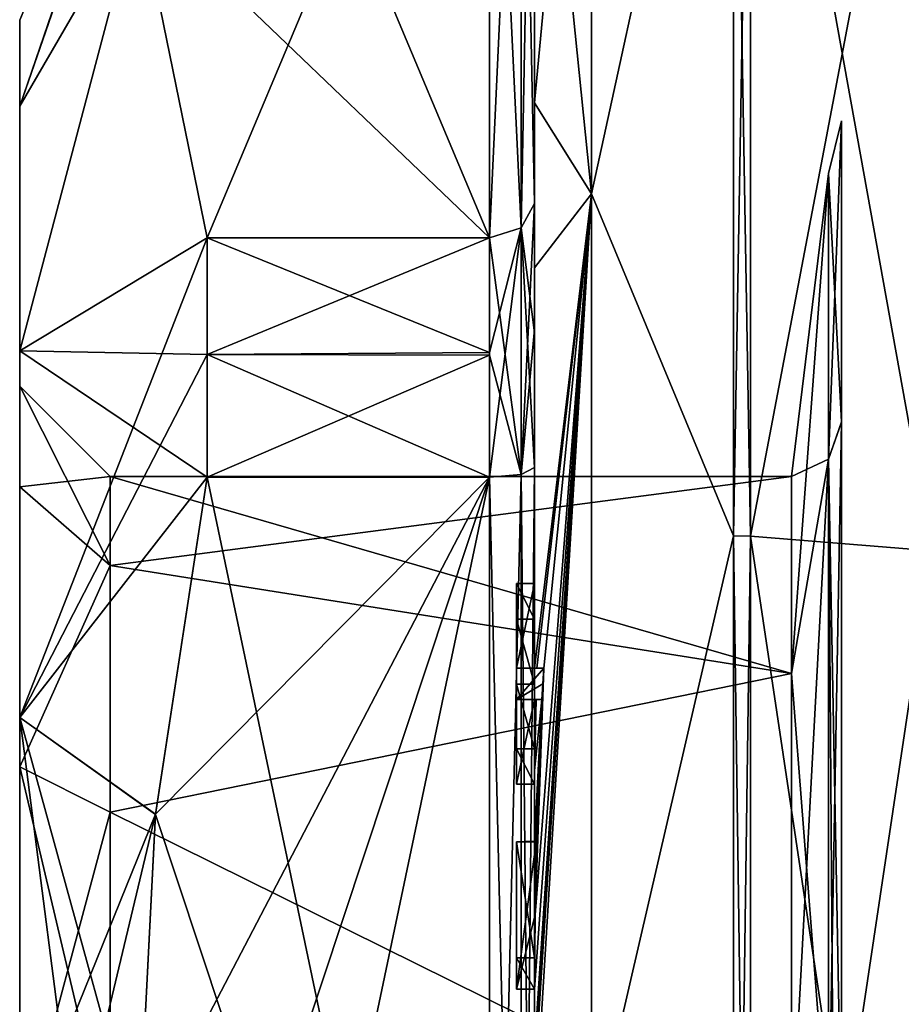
# Model space of a CAD drawing. Extents: x -23 to 470, y -2000 to 0.
# Tile 11 of 172: x -10 to 0, y -1970 to -1959. Entities that reach past the tile are written whole.
import ezdxf

# ---------------------------------------------------------------- set-up
doc = ezdxf.new("R2010")
doc.units = 0
doc.header["$LTSCALE"] = 64.024212
for name, color, linetype in [('1253', 7, 'CONTINUOUS'), ('1254', 7, 'CONTINUOUS'), ('1257', 7, 'CONTINUOUS'), ('1258', 7, 'CONTINUOUS'), ('1259', 7, 'CONTINUOUS'), ('1260', 7, 'CONTINUOUS'), ('1265', 7, 'CONTINUOUS'), ('1266', 7, 'CONTINUOUS'), ('1267', 7, 'CONTINUOUS'), ('1268', 7, 'CONTINUOUS'), ('1269', 7, 'CONTINUOUS'), ('1273', 7, 'CONTINUOUS'), ('1274', 7, 'CONTINUOUS'), ('1276', 7, 'CONTINUOUS'), ('1277', 7, 'CONTINUOUS'), ('1278', 7, 'CONTINUOUS'), ('1279', 7, 'CONTINUOUS'), ('1280', 7, 'CONTINUOUS'), ('1311', 7, 'CONTINUOUS'), ('1317', 7, 'CONTINUOUS'), ('1318', 7, 'CONTINUOUS'), ('1319', 7, 'CONTINUOUS'), ('1320', 7, 'CONTINUOUS'), ('1338', 7, 'CONTINUOUS'), ('1339', 7, 'CONTINUOUS'), ('1340', 7, 'CONTINUOUS'), ('1341', 7, 'CONTINUOUS'), ('1344', 7, 'CONTINUOUS'), ('1379', 7, 'CONTINUOUS'), ('1380', 7, 'CONTINUOUS'), ('1381', 7, 'CONTINUOUS'), ('1382', 7, 'CONTINUOUS'), ('1383', 7, 'CONTINUOUS'), ('1384', 7, 'CONTINUOUS'), ('1385', 7, 'CONTINUOUS'), ('1386', 7, 'CONTINUOUS'), ('1387', 7, 'CONTINUOUS'), ('1388', 7, 'CONTINUOUS'), ('1389', 7, 'CONTINUOUS'), ('1435', 7, 'CONTINUOUS'), ('1436', 7, 'CONTINUOUS'), ('1440', 7, 'CONTINUOUS'), ('1442', 7, 'CONTINUOUS')]:
    doc.layers.add(name, color=color, linetype=linetype)

msp = doc.modelspace()

# ---------------------------------------------------------------- linework, layer by layer
at = {"layer": '1253', "linetype": 'CONTINUOUS'}
for points in [[(-10.1, -1963.55, 33), (-10.1, -1964.667, 37.198), (-10.1, -1959.5, 33), (-10.1, -1963.55, 33)], [(-10.1, -1960.452, 28.217), (-10.1, -1963.55, 33), (-10.1, -1959.5, 33), (-10.1, -1960.452, 28.217)], [(-10.1, -1959.5, 33), (-10.1, -1964.667, 37.198), (-10.1, -1960.452, 37.783), (-10.1, -1959.5, 33)], [(-10.1, -1964.667, 28.801), (-10.1, -1963.55, 33), (-10.1, -1960.452, 28.217), (-10.1, -1964.667, 28.801)], [(-10.1, -1967.764, 25.689), (-10.1, -1964.667, 28.801), (-10.1, -1960.452, 28.217), (-10.1, -1967.764, 25.689)], [(-10.1, -1963.161, 24.161), (-10.1, -1967.764, 25.689), (-10.1, -1960.452, 28.217), (-10.1, -1963.161, 24.161)], [(-10.1, -1964.667, 37.198), (-10.1, -1967.763, 40.311), (-10.1, -1960.452, 37.783), (-10.1, -1964.667, 37.198)], [(-10.1, -1960.452, 37.783), (-10.1, -1967.763, 40.311), (-10.1, -1963.161, 41.839), (-10.1, -1960.452, 37.783)], [(-10.1, -1972.001, 24.55), (-10.1, -1967.764, 25.689), (-10.1, -1963.161, 24.161), (-10.1, -1972.001, 24.55)], [(-10.1, -1972.001, 24.55), (-10.1, -1963.161, 24.161), (-10.1, -1980.839, 24.161), (-10.1, -1972.001, 24.55)], [(-10.1, -1967.763, 40.311), (-10.1, -1971.999, 41.45), (-10.1, -1963.161, 41.839), (-10.1, -1967.763, 40.311)], [(-10.1, -1963.161, 41.839), (-10.1, -1971.999, 41.45), (-10.1, -1980.839, 41.839), (-10.1, -1963.161, 41.839)], [(-10.1, -1963.161, 24.161), (-10.1, -1967.217, 21.452), (-10.1, -1980.839, 24.161), (-10.1, -1963.161, 24.161)], [(-10.1, -1967.217, 44.548), (-10.1, -1963.161, 41.839), (-10.1, -1976.783, 44.548), (-10.1, -1967.217, 44.548)], [(-10.1, -1976.783, 44.548), (-10.1, -1963.161, 41.839), (-10.1, -1980.839, 41.839), (-10.1, -1976.783, 44.548)], [(-10.1, -1967.217, 21.452), (-10.1, -1972, 20.5), (-10.1, -1976.783, 21.452), (-10.1, -1967.217, 21.452)], [(-10.1, -1980.839, 24.161), (-10.1, -1967.217, 21.452), (-10.1, -1976.783, 21.452), (-10.1, -1980.839, 24.161)], [(-10.1, -1972, 45.5), (-10.1, -1967.217, 44.548), (-10.1, -1976.783, 44.548), (-10.1, -1972, 45.5)]]:
    msp.add_3dface(points, dxfattribs=at)
at = {"layer": '1254', "linetype": 'CONTINUOUS'}
for points in [[(-8.023, -1964.56, 17.05), (-4.9, -1979.44, 17.05), (-8.598, -1968.292, 17.05), (-8.023, -1964.56, 17.05)], [(-4.9, -1964.56, 17.05), (-4.9, -1979.44, 17.05), (-8.023, -1964.56, 17.05), (-4.9, -1964.56, 17.05)], [(-8.598, -1968.292, 17.05), (-4.9, -1979.44, 17.05), (-8.786, -1972, 17.05), (-8.598, -1968.292, 17.05)]]:
    msp.add_3dface(points, dxfattribs=at)
at = {"layer": '1257', "linetype": 'CONTINUOUS'}
for points in [[(-8.598, -1975.708, 48.95), (-4.9, -1964.56, 48.95), (-8.786, -1972, 48.95), (-8.598, -1975.708, 48.95)], [(-8.786, -1972, 48.95), (-4.9, -1964.56, 48.95), (-8.598, -1968.29, 48.95), (-8.786, -1972, 48.95)], [(-8.023, -1979.44, 48.95), (-4.9, -1964.56, 48.95), (-8.598, -1975.708, 48.95), (-8.023, -1979.44, 48.95)], [(-8.598, -1968.29, 48.95), (-4.9, -1964.56, 48.95), (-8.023, -1964.56, 48.95), (-8.598, -1968.29, 48.95)], [(-4.9, -1979.44, 48.95), (-4.9, -1964.56, 48.95), (-8.023, -1979.44, 48.95), (-4.9, -1979.44, 48.95)]]:
    msp.add_3dface(points, dxfattribs=at)
at = {"layer": '1258', "linetype": 'CONTINUOUS'}
for points in [[(-8.023, -1961.907, 47.418), (-4.9, -1954.467, 34.532), (-8.786, -1958.187, 40.975), (-8.023, -1961.907, 47.418)], [(-4.9, -1961.907, 47.418), (-4.9, -1954.467, 34.532), (-8.023, -1961.907, 47.418), (-4.9, -1961.907, 47.418)]]:
    msp.add_3dface(points, dxfattribs=at)
at = {"layer": '1259', "linetype": 'CONTINUOUS'}
for points in [[(-8.023, -1954.467, 31.468), (-4.9, -1961.907, 18.582), (-8.786, -1958.187, 25.025), (-8.023, -1954.467, 31.468)], [(-4.9, -1954.467, 31.468), (-4.9, -1961.907, 18.582), (-8.023, -1954.467, 31.468), (-4.9, -1954.467, 31.468)], [(-8.786, -1958.187, 25.025), (-4.9, -1961.907, 18.582), (-8.023, -1961.907, 18.582), (-8.786, -1958.187, 25.025)]]:
    msp.add_3dface(points, dxfattribs=at)
at = {"layer": '1260', "linetype": 'CONTINUOUS'}
for points in [[(-4.4, -1961.529, 47.764), (-4.4, -1957.915, 41.604), (-4.4, -1953.979, 34.686), (-4.4, -1961.529, 47.764)], [(-4.4, -1953.979, 31.314), (-4.4, -1955.211, 23.082), (-4.4, -1961.529, 18.236), (-4.4, -1953.979, 31.314)], [(-4.4, -1955.211, 23.082), (-4.4, -1962.241, 16.117), (-4.4, -1961.529, 18.236), (-4.4, -1955.211, 23.082)], [(-4.4, -1955.635, 43.603), (-4.4, -1958.211, 42.116), (-4.4, -1960.414, 48.685), (-4.4, -1955.635, 43.603)], [(-4.4, -1958.211, 42.116), (-4.4, -1957.915, 41.604), (-4.4, -1961.529, 47.764), (-4.4, -1958.211, 42.116)], [(-4.4, -1960.414, 48.685), (-4.4, -1958.211, 42.116), (-4.4, -1961.529, 47.764), (-4.4, -1960.414, 48.685)], [(-4.4, -1966.674, 51.759), (-4.4, -1960.414, 48.685), (-4.4, -1966.674, 51.216), (-4.4, -1966.674, 51.759)], [(-4.4, -1966.674, 51.216), (-4.4, -1960.414, 48.685), (-4.4, -1964.45, 49.45), (-4.4, -1966.674, 51.216)], [(-4.4, -1964.45, 49.45), (-4.4, -1960.414, 48.685), (-4.4, -1962.961, 48.681), (-4.4, -1964.45, 49.45)], [(-4.4, -1962.961, 48.681), (-4.4, -1960.414, 48.685), (-4.4, -1961.529, 47.764), (-4.4, -1962.961, 48.681)], [(-4.4, -1961.529, 18.236), (-4.4, -1962.241, 16.117), (-4.4, -1962.921, 17.342), (-4.4, -1961.529, 18.236)], [(-4.4, -1962.241, 16.117), (-4.4, -1971.779, 13.501), (-4.4, -1964.45, 16.55), (-4.4, -1962.241, 16.117)], [(-4.4, -1962.921, 17.342), (-4.4, -1962.241, 16.117), (-4.4, -1964.45, 16.55), (-4.4, -1962.921, 17.342)], [(-4.4, -1965.736, 49.5), (-4.4, -1966.674, 51.216), (-4.4, -1964.45, 49.45), (-4.4, -1965.736, 49.5)], [(-4.4, -1979.55, 49.45), (-4.4, -1965.736, 49.5), (-4.4, -1964.45, 49.45), (-4.4, -1979.55, 49.45)], [(-4.4, -1970.85, 16.5), (-4.4, -1973.051, 16.5), (-4.4, -1964.45, 16.55), (-4.4, -1970.85, 16.5)], [(-4.4, -1964.45, 16.55), (-4.4, -1973.051, 16.5), (-4.4, -1979.55, 16.55), (-4.4, -1964.45, 16.55)], [(-4.4, -1970.85, 16.217), (-4.4, -1970.85, 16.5), (-4.4, -1964.45, 16.55), (-4.4, -1970.85, 16.217)], [(-4.4, -1971.779, 13.501), (-4.4, -1970.85, 16.217), (-4.4, -1964.45, 16.55), (-4.4, -1971.779, 13.501)], [(-4.4, -1966.13, 49.5), (-4.4, -1965.736, 49.5), (-4.4, -1979.55, 49.45), (-4.4, -1966.13, 49.5)], [(-4.4, -1966.848, 50.85), (-4.4, -1966.13, 49.5), (-4.4, -1967.565, 49.5), (-4.4, -1966.848, 50.85)], [(-4.4, -1967.565, 49.5), (-4.4, -1966.13, 49.5), (-4.4, -1979.55, 49.45), (-4.4, -1967.565, 49.5)], [(-4.4, -1967.021, 51.216), (-4.4, -1967.958, 49.5), (-4.4, -1967.021, 51.854), (-4.4, -1967.021, 51.216)], [(-4.4, -1967.021, 51.854), (-4.4, -1967.958, 49.5), (-4.4, -1967.804, 52.043), (-4.4, -1967.021, 51.854)], [(-4.4, -1967.958, 49.5), (-4.4, -1967.565, 49.5), (-4.4, -1979.55, 49.45), (-4.4, -1967.958, 49.5)], [(-4.4, -1967.804, 52.043), (-4.4, -1967.958, 49.5), (-4.4, -1968.587, 52.196), (-4.4, -1967.804, 52.043)], [(-4.4, -1968.587, 52.196), (-4.4, -1967.958, 49.5), (-4.4, -1969.878, 49.5), (-4.4, -1968.587, 52.196)], [(-4.4, -1969.878, 49.5), (-4.4, -1967.958, 49.5), (-4.4, -1979.55, 49.45), (-4.4, -1969.878, 49.5)], [(-4.4, -1969.878, 52.196), (-4.4, -1968.587, 52.196), (-4.4, -1969.878, 49.5), (-4.4, -1969.878, 52.196)], [(-4.4, -1970.227, 49.5), (-4.4, -1969.878, 49.5), (-4.4, -1979.55, 49.45), (-4.4, -1970.227, 49.5)], [(-4.4, -1970.227, 52.419), (-4.4, -1970.227, 49.5), (-4.4, -1971.864, 49.5), (-4.4, -1970.227, 52.419)], [(-4.4, -1971.864, 49.5), (-4.4, -1970.227, 49.5), (-4.4, -1979.55, 49.45), (-4.4, -1971.864, 49.5)], [(-4.4, -1970.56, 52.447), (-4.4, -1970.227, 52.419), (-4.4, -1971.864, 49.5), (-4.4, -1970.56, 52.447)]]:
    msp.add_3dface(points, dxfattribs=at)
at = {"layer": '1265', "linetype": 'CONTINUOUS'}
for points in [[(-3.77, -1961.42, 14.675), (-4.4, -1955.211, 23.082), (-3.77, -1953.675, 22.42), (-3.77, -1961.42, 14.675)], [(-3.77, -1961.42, 14.675), (-3.77, -1953.675, 22.42), (-2.195, -1954.216, 20.079), (-3.77, -1961.42, 14.675)], [(-2.195, -1965.207, 12.093), (-3.77, -1961.42, 14.675), (-2.195, -1954.216, 20.079), (-2.195, -1965.207, 12.093)], [(-4.4, -1962.241, 16.117), (-4.4, -1955.211, 23.082), (-3.77, -1961.42, 14.675), (-4.4, -1962.241, 16.117)], [(-4.4, -1971.779, 13.501), (-4.4, -1962.241, 16.117), (-3.77, -1961.42, 14.675), (-4.4, -1971.779, 13.501)], [(-3.77, -1972, 11.841), (-4.4, -1971.779, 13.501), (-3.77, -1961.42, 14.675), (-3.77, -1972, 11.841)], [(-3.77, -1972, 11.841), (-3.77, -1961.42, 14.675), (-2.195, -1965.207, 12.093), (-3.77, -1972, 11.841)], [(-2.195, -1978.793, 12.093), (-3.77, -1972, 11.841), (-2.195, -1965.207, 12.093), (-2.195, -1978.793, 12.093)]]:
    msp.add_3dface(points, dxfattribs=at)
at = {"layer": '1266', "linetype": 'CONTINUOUS'}
for points in [[(-3.77, -1953.675, 43.58), (-4.4, -1960.414, 48.685), (-3.77, -1961.42, 51.325), (-3.77, -1953.675, 43.58)], [(-4.4, -1960.414, 48.685), (-3.77, -1953.675, 43.58), (-4.4, -1955.613, 43.616), (-4.4, -1960.414, 48.685)], [(-3.77, -1953.675, 43.58), (-3.77, -1961.42, 51.325), (-2.195, -1954.216, 45.921), (-3.77, -1953.675, 43.58)], [(-2.195, -1954.216, 45.921), (-3.77, -1961.42, 51.325), (-2.195, -1965.207, 53.907), (-2.195, -1954.216, 45.921)], [(-4.4, -1955.624, 43.61), (-4.4, -1960.414, 48.685), (-4.4, -1955.613, 43.616), (-4.4, -1955.624, 43.61)], [(-4.4, -1955.635, 43.603), (-4.4, -1960.414, 48.685), (-4.4, -1955.624, 43.61), (-4.4, -1955.635, 43.603)], [(-4.4, -1960.414, 48.685), (-4.4, -1966.674, 51.759), (-3.77, -1961.42, 51.325), (-4.4, -1960.414, 48.685)], [(-3.77, -1961.42, 51.325), (-4.4, -1966.674, 51.759), (-4.374, -1966.674, 52.134), (-3.77, -1961.42, 51.325)], [(-3.77, -1972, 54.159), (-3.77, -1961.42, 51.325), (-4.4, -1971.249, 52.5), (-3.77, -1972, 54.159)], [(-4.4, -1971.249, 52.5), (-3.77, -1961.42, 51.325), (-4.4, -1971.067, 52.5), (-4.4, -1971.249, 52.5)], [(-4.4, -1971.067, 52.5), (-3.77, -1961.42, 51.325), (-4.4, -1970.884, 52.5), (-4.4, -1971.067, 52.5)], [(-4.4, -1970.884, 52.5), (-3.77, -1961.42, 51.325), (-4.399, -1970.227, 52.5), (-4.4, -1970.884, 52.5)], [(-4.399, -1970.227, 52.5), (-3.77, -1961.42, 51.325), (-4.394, -1969.404, 52.5), (-4.399, -1970.227, 52.5)], [(-4.394, -1969.404, 52.5), (-3.77, -1961.42, 51.325), (-4.296, -1966.674, 52.5), (-4.394, -1969.404, 52.5)], [(-4.296, -1966.674, 52.5), (-3.77, -1961.42, 51.325), (-4.374, -1966.674, 52.134), (-4.296, -1966.674, 52.5)], [(-3.77, -1961.42, 51.325), (-3.77, -1972, 54.159), (-2.195, -1965.207, 53.907), (-3.77, -1961.42, 51.325)], [(-2.195, -1965.207, 53.907), (-3.77, -1972, 54.159), (-2.195, -1978.793, 53.907), (-2.195, -1965.207, 53.907)], [(-4.383, -1968.594, 52.5), (-4.394, -1969.404, 52.5), (-4.296, -1966.674, 52.5), (-4.383, -1968.594, 52.5)], [(-4.32, -1967.021, 52.5), (-4.383, -1968.594, 52.5), (-4.296, -1966.674, 52.5), (-4.32, -1967.021, 52.5)], [(-4.309, -1966.846, 52.5), (-4.32, -1967.021, 52.5), (-4.296, -1966.674, 52.5), (-4.309, -1966.846, 52.5)], [(-4.4, -1967.021, 51.854), (-4.4, -1967.804, 52.043), (-4.38, -1967.021, 52.18), (-4.4, -1967.021, 51.854)], [(-4.4, -1967.804, 52.043), (-4.4, -1968.587, 52.196), (-4.32, -1967.021, 52.5), (-4.4, -1967.804, 52.043)], [(-4.38, -1967.021, 52.18), (-4.4, -1967.804, 52.043), (-4.32, -1967.021, 52.5), (-4.38, -1967.021, 52.18)], [(-4.4, -1968.587, 52.196), (-4.396, -1968.594, 52.349), (-4.32, -1967.021, 52.5), (-4.4, -1968.587, 52.196)], [(-4.396, -1968.594, 52.349), (-4.383, -1968.594, 52.5), (-4.32, -1967.021, 52.5), (-4.396, -1968.594, 52.349)], [(-4.4, -1970.227, 52.419), (-4.4, -1970.56, 52.447), (-4.4, -1970.227, 52.46), (-4.4, -1970.227, 52.419)], [(-4.4, -1970.56, 52.447), (-4.4, -1970.884, 52.5), (-4.399, -1970.227, 52.5), (-4.4, -1970.56, 52.447)], [(-4.4, -1970.227, 52.46), (-4.4, -1970.56, 52.447), (-4.399, -1970.227, 52.5), (-4.4, -1970.227, 52.46)]]:
    msp.add_3dface(points, dxfattribs=at)
at = {"layer": '1267', "linetype": 'CONTINUOUS'}
for points in [[(-2.009, -1965.211, 53.894), (0, -1954.652, 45.605), (-2.009, -1954.226, 45.913), (-2.009, -1965.211, 53.894)], [(0, -1965.373, 53.394), (0, -1954.652, 45.605), (-2.009, -1965.211, 53.894), (0, -1965.373, 53.394)], [(-2.009, -1978.789, 53.894), (0, -1965.373, 53.394), (-2.009, -1965.211, 53.894), (-2.009, -1978.789, 53.894)], [(0, -1978.627, 53.394), (0, -1965.373, 53.394), (-2.009, -1978.789, 53.894), (0, -1978.627, 53.394)]]:
    msp.add_3dface(points, dxfattribs=at)
at = {"layer": '1268', "linetype": 'CONTINUOUS'}
for points in [[(0, -1954.652, 20.395), (0, -1965.373, 12.606), (-2.009, -1954.226, 20.087), (0, -1954.652, 20.395)], [(-2.009, -1954.226, 20.087), (0, -1965.373, 12.606), (-2.009, -1965.211, 12.106), (-2.009, -1954.226, 20.087)], [(0, -1965.373, 12.606), (0, -1978.627, 12.606), (-2.009, -1965.211, 12.106), (0, -1965.373, 12.606)], [(-2.009, -1965.211, 12.106), (0, -1978.627, 12.606), (-2.009, -1978.789, 12.106), (-2.009, -1965.211, 12.106)]]:
    msp.add_3dface(points, dxfattribs=at)
at = {"layer": '1269', "linetype": 'CONTINUOUS'}
for points in [[(-1.556, -1964.55, 33), (-1.556, -1966.732, 27.732), (-1.144, -1961.195, 33), (-1.556, -1964.55, 33)], [(-1.144, -1964.36, 40.64), (-1.556, -1964.55, 33), (-1.144, -1961.195, 33), (-1.144, -1964.36, 40.64)], [(-1.144, -1961.195, 33), (-1.556, -1966.732, 27.732), (-1.144, -1964.36, 25.36), (-1.144, -1961.195, 33)], [(-1.556, -1966.732, 27.732), (-1.556, -1972, 25.55), (-1.144, -1964.36, 25.36), (-1.556, -1966.732, 27.732)], [(-1.556, -1972, 25.55), (-1.144, -1972, 22.195), (-1.144, -1964.36, 25.36), (-1.556, -1972, 25.55)], [(-1.556, -1966.732, 38.268), (-1.556, -1964.55, 33), (-1.144, -1964.36, 40.64), (-1.556, -1966.732, 38.268)], [(-1.144, -1972, 43.805), (-1.556, -1966.732, 38.268), (-1.144, -1964.36, 40.64), (-1.144, -1972, 43.805)], [(-1.556, -1972, 40.45), (-1.556, -1966.732, 38.268), (-1.144, -1972, 43.805), (-1.556, -1972, 40.45)]]:
    msp.add_3dface(points, dxfattribs=at)
at = {"layer": '1273', "linetype": 'CONTINUOUS'}
for points in [[(-2.195, -1965.207, 12.093), (-2.195, -1954.216, 20.079), (-2.009, -1965.211, 12.106), (-2.195, -1965.207, 12.093)], [(-2.195, -1954.216, 20.079), (-2.009, -1954.226, 20.087), (-2.009, -1965.211, 12.106), (-2.195, -1954.216, 20.079)], [(-2.195, -1978.793, 12.093), (-2.195, -1965.207, 12.093), (-2.009, -1978.789, 12.106), (-2.195, -1978.793, 12.093)], [(-2.195, -1965.207, 12.093), (-2.009, -1965.211, 12.106), (-2.009, -1978.789, 12.106), (-2.195, -1965.207, 12.093)]]:
    msp.add_3dface(points, dxfattribs=at)
at = {"layer": '1274', "linetype": 'CONTINUOUS'}
for points in [[(-2.195, -1954.216, 45.921), (-2.195, -1965.207, 53.907), (-2.009, -1954.226, 45.913), (-2.195, -1954.216, 45.921)], [(-2.195, -1965.207, 53.907), (-2.009, -1965.211, 53.894), (-2.009, -1954.226, 45.913), (-2.195, -1965.207, 53.907)], [(-2.195, -1965.207, 53.907), (-2.195, -1978.793, 53.907), (-2.009, -1965.211, 53.894), (-2.195, -1965.207, 53.907)], [(-2.195, -1978.793, 53.907), (-2.009, -1978.789, 53.894), (-2.009, -1965.211, 53.894), (-2.195, -1978.793, 53.907)]]:
    msp.add_3dface(points, dxfattribs=at)
at = {"layer": '1276', "linetype": 'CONTINUOUS'}
for points in [[(-10.1, -1959.5, 33), (-10.1, -1960.452, 37.783), (-8.023, -1954.4, 33), (-10.1, -1959.5, 33)], [(-8.023, -1954.467, 31.468), (-10.1, -1959.5, 33), (-8.023, -1954.4, 33), (-8.023, -1954.467, 31.468)], [(-10.1, -1960.452, 37.783), (-8.023, -1954.467, 34.532), (-8.023, -1954.4, 33), (-10.1, -1960.452, 37.783)], [(-10.1, -1960.452, 28.217), (-10.1, -1959.5, 33), (-8.023, -1954.467, 31.468), (-10.1, -1960.452, 28.217)], [(-10.1, -1960.452, 28.217), (-8.023, -1954.467, 31.468), (-8.786, -1958.187, 25.025), (-10.1, -1960.452, 28.217)], [(-10.1, -1960.452, 37.783), (-8.786, -1958.187, 40.975), (-8.023, -1954.467, 34.532), (-10.1, -1960.452, 37.783)], [(-10.1, -1963.161, 24.161), (-10.1, -1960.452, 28.217), (-8.786, -1958.187, 25.025), (-10.1, -1963.161, 24.161)], [(-10.1, -1963.161, 24.161), (-8.786, -1958.187, 25.025), (-8.023, -1961.907, 18.582), (-10.1, -1963.161, 24.161)], [(-10.1, -1960.452, 37.783), (-10.1, -1963.161, 41.839), (-8.786, -1958.187, 40.975), (-10.1, -1960.452, 37.783)], [(-10.1, -1963.161, 41.839), (-8.023, -1961.907, 47.418), (-8.786, -1958.187, 40.975), (-10.1, -1963.161, 41.839)], [(-10.1, -1963.161, 24.161), (-8.023, -1961.907, 18.582), (-8.023, -1963.2, 17.758), (-10.1, -1963.161, 24.161)], [(-10.1, -1963.161, 41.839), (-10.1, -1967.217, 44.548), (-8.023, -1961.907, 47.418), (-10.1, -1963.161, 41.839)], [(-8.023, -1961.907, 47.418), (-10.1, -1967.217, 44.548), (-8.023, -1963.2, 48.242), (-8.023, -1961.907, 47.418)], [(-10.1, -1967.217, 21.452), (-10.1, -1963.161, 24.161), (-8.023, -1964.56, 17.05), (-10.1, -1967.217, 21.452)], [(-8.023, -1964.56, 17.05), (-10.1, -1963.161, 24.161), (-8.023, -1963.2, 17.758), (-8.023, -1964.56, 17.05)], [(-10.1, -1967.217, 44.548), (-8.023, -1964.56, 48.95), (-8.023, -1963.2, 48.242), (-10.1, -1967.217, 44.548)], [(-10.1, -1967.217, 21.452), (-8.023, -1964.56, 17.05), (-8.598, -1968.292, 17.05), (-10.1, -1967.217, 21.452)], [(-10.1, -1967.217, 44.548), (-8.598, -1968.29, 48.95), (-8.023, -1964.56, 48.95), (-10.1, -1967.217, 44.548)], [(-10.1, -1972, 20.5), (-10.1, -1967.217, 21.452), (-9.483, -1972, 18.76), (-10.1, -1972, 20.5)], [(-10.1, -1967.217, 21.452), (-8.598, -1968.292, 17.05), (-8.786, -1972, 17.05), (-10.1, -1967.217, 21.452)], [(-10.1, -1967.217, 21.452), (-8.786, -1972, 17.05), (-9.483, -1972, 18.76), (-10.1, -1967.217, 21.452)], [(-10.1, -1967.217, 44.548), (-10.1, -1972, 45.5), (-8.598, -1968.29, 48.95), (-10.1, -1967.217, 44.548)], [(-8.598, -1968.29, 48.95), (-10.1, -1972, 45.5), (-9.483, -1972, 47.24), (-8.598, -1968.29, 48.95)], [(-8.786, -1972, 48.95), (-8.598, -1968.29, 48.95), (-9.483, -1972, 47.24), (-8.786, -1972, 48.95)]]:
    msp.add_3dface(points, dxfattribs=at)
at = {"layer": '1277', "linetype": 'CONTINUOUS'}
for points in [[(-9.1, -1964.55, 33), (-9.1, -1965.536, 29.296), (-1.556, -1964.55, 33), (-9.1, -1964.55, 33)], [(-1.556, -1964.55, 33), (-9.1, -1965.536, 29.296), (-1.556, -1966.732, 27.732), (-1.556, -1964.55, 33)], [(-9.1, -1965.536, 29.296), (-9.1, -1968.266, 26.553), (-1.556, -1966.732, 27.732), (-9.1, -1965.536, 29.296)], [(-9.1, -1968.266, 26.553), (-1.556, -1972, 25.55), (-1.556, -1966.732, 27.732), (-9.1, -1968.266, 26.553)], [(-9.1, -1972.001, 25.55), (-1.556, -1972, 25.55), (-9.1, -1968.266, 26.553), (-9.1, -1972.001, 25.55)]]:
    msp.add_3dface(points, dxfattribs=at)
at = {"layer": '1278', "linetype": 'CONTINUOUS'}
for points in [[(-9.1, -1964.55, 33), (-1.556, -1964.55, 33), (-1.556, -1966.732, 38.268), (-9.1, -1964.55, 33)], [(-9.1, -1965.535, 36.702), (-9.1, -1964.55, 33), (-1.556, -1966.732, 38.268), (-9.1, -1965.535, 36.702)], [(-9.1, -1968.265, 39.446), (-9.1, -1965.535, 36.702), (-1.556, -1966.732, 38.268), (-9.1, -1968.265, 39.446)], [(-1.556, -1972, 40.45), (-9.1, -1968.265, 39.446), (-1.556, -1966.732, 38.268), (-1.556, -1972, 40.45)], [(-9.1, -1971.999, 40.45), (-9.1, -1968.265, 39.446), (-1.556, -1972, 40.45), (-9.1, -1971.999, 40.45)]]:
    msp.add_3dface(points, dxfattribs=at)
at = {"layer": '1279', "linetype": 'CONTINUOUS'}
for points in [[(-10.1, -1963.55, 33), (-10.1, -1964.667, 28.801), (-9.1, -1964.55, 33), (-10.1, -1963.55, 33)], [(-10.1, -1964.667, 28.801), (-9.1, -1965.536, 29.296), (-9.1, -1964.55, 33), (-10.1, -1964.667, 28.801)], [(-10.1, -1964.667, 28.801), (-10.1, -1967.764, 25.689), (-9.1, -1965.536, 29.296), (-10.1, -1964.667, 28.801)], [(-10.1, -1967.764, 25.689), (-9.1, -1968.266, 26.553), (-9.1, -1965.536, 29.296), (-10.1, -1967.764, 25.689)], [(-10.1, -1967.764, 25.689), (-10.1, -1972.001, 24.55), (-9.1, -1968.266, 26.553), (-10.1, -1967.764, 25.689)], [(-10.1, -1972.001, 24.55), (-9.1, -1972.001, 25.55), (-9.1, -1968.266, 26.553), (-10.1, -1972.001, 24.55)]]:
    msp.add_3dface(points, dxfattribs=at)
at = {"layer": '1280', "linetype": 'CONTINUOUS'}
for points in [[(-10.1, -1964.667, 37.198), (-10.1, -1963.55, 33), (-9.1, -1965.535, 36.702), (-10.1, -1964.667, 37.198)], [(-10.1, -1963.55, 33), (-9.1, -1964.55, 33), (-9.1, -1965.535, 36.702), (-10.1, -1963.55, 33)], [(-10.1, -1967.763, 40.311), (-10.1, -1964.667, 37.198), (-9.1, -1965.535, 36.702), (-10.1, -1967.763, 40.311)], [(-10.1, -1967.763, 40.311), (-9.1, -1965.535, 36.702), (-9.1, -1968.265, 39.446), (-10.1, -1967.763, 40.311)], [(-10.1, -1971.999, 41.45), (-10.1, -1967.763, 40.311), (-9.1, -1971.999, 40.45), (-10.1, -1971.999, 41.45)], [(-10.1, -1967.763, 40.311), (-9.1, -1968.265, 39.446), (-9.1, -1971.999, 40.45), (-10.1, -1967.763, 40.311)]]:
    msp.add_3dface(points, dxfattribs=at)
at = {"layer": '1311', "linetype": 'CONTINUOUS'}
for points in [[(-4.6, -1965.736, 49.5), (-4.6, -1966.13, 49.5), (-4.6, -1966.674, 51.216), (-4.6, -1965.736, 49.5)], [(-4.6, -1966.674, 51.216), (-4.6, -1966.13, 49.5), (-4.6, -1966.848, 50.85), (-4.6, -1966.674, 51.216)], [(-4.6, -1966.674, 52.5), (-4.6, -1966.674, 51.216), (-4.6, -1966.848, 50.85), (-4.6, -1966.674, 52.5)], [(-4.6, -1967.021, 52.5), (-4.6, -1966.674, 52.5), (-4.6, -1967.021, 51.216), (-4.6, -1967.021, 52.5)], [(-4.6, -1967.021, 51.216), (-4.6, -1966.674, 52.5), (-4.6, -1966.848, 50.85), (-4.6, -1967.021, 51.216)], [(-4.6, -1967.565, 49.5), (-4.6, -1967.021, 51.216), (-4.6, -1966.848, 50.85), (-4.6, -1967.565, 49.5)], [(-4.6, -1967.958, 49.5), (-4.6, -1967.021, 51.216), (-4.6, -1967.565, 49.5), (-4.6, -1967.958, 49.5)], [(-4.6, -1968.594, 52.5), (-4.6, -1968.594, 52.196), (-4.6, -1969.878, 52.196), (-4.6, -1968.594, 52.5)], [(-4.6, -1970.227, 52.5), (-4.6, -1968.594, 52.5), (-4.6, -1969.878, 52.196), (-4.6, -1970.227, 52.5)], [(-4.6, -1970.227, 49.5), (-4.6, -1970.227, 52.5), (-4.6, -1969.878, 52.196), (-4.6, -1970.227, 49.5)], [(-4.6, -1969.878, 49.5), (-4.6, -1970.227, 49.5), (-4.6, -1969.878, 52.196), (-4.6, -1969.878, 49.5)]]:
    msp.add_3dface(points, dxfattribs=at)
at = {"layer": '1317', "linetype": 'CONTINUOUS'}
for points in [[(-4.4, -1968.587, 52.196), (-4.4, -1969.878, 52.196), (-4.6, -1968.594, 52.196), (-4.4, -1968.587, 52.196)], [(-4.6, -1968.594, 52.196), (-4.4, -1969.878, 52.196), (-4.6, -1969.878, 52.196), (-4.6, -1968.594, 52.196)]]:
    msp.add_3dface(points, dxfattribs=at)
at = {"layer": '1318', "linetype": 'CONTINUOUS'}
for points in [[(-4.396, -1968.594, 52.349), (-4.4, -1968.587, 52.196), (-4.6, -1968.594, 52.5), (-4.396, -1968.594, 52.349)], [(-4.4, -1968.587, 52.196), (-4.6, -1968.594, 52.196), (-4.6, -1968.594, 52.5), (-4.4, -1968.587, 52.196)], [(-4.383, -1968.594, 52.5), (-4.396, -1968.594, 52.349), (-4.6, -1968.594, 52.5), (-4.383, -1968.594, 52.5)]]:
    msp.add_3dface(points, dxfattribs=at)
at = {"layer": '1319', "linetype": 'CONTINUOUS'}
for points in [[(-4.4, -1966.13, 49.5), (-4.4, -1966.848, 50.85), (-4.6, -1966.13, 49.5), (-4.4, -1966.13, 49.5)], [(-4.6, -1966.13, 49.5), (-4.4, -1966.848, 50.85), (-4.6, -1966.848, 50.85), (-4.6, -1966.13, 49.5)]]:
    msp.add_3dface(points, dxfattribs=at)
at = {"layer": '1320', "linetype": 'CONTINUOUS'}
for points in [[(-4.4, -1965.736, 49.5), (-4.4, -1966.13, 49.5), (-4.6, -1965.736, 49.5), (-4.4, -1965.736, 49.5)], [(-4.4, -1966.13, 49.5), (-4.6, -1966.13, 49.5), (-4.6, -1965.736, 49.5), (-4.4, -1966.13, 49.5)]]:
    msp.add_3dface(points, dxfattribs=at)
at = {"layer": '1338', "linetype": 'CONTINUOUS'}
for points in [[(-4.4, -1979.55, 49.45), (-4.4, -1964.45, 49.45), (-4.549, -1964.528, 49.094), (-4.4, -1979.55, 49.45)], [(-4.549, -1964.528, 49.094), (-4.9, -1964.56, 48.95), (-4.549, -1979.472, 49.094), (-4.549, -1964.528, 49.094)], [(-4.9, -1964.56, 48.95), (-4.9, -1979.44, 48.95), (-4.549, -1979.472, 49.094), (-4.9, -1964.56, 48.95)], [(-4.4, -1979.55, 49.45), (-4.549, -1964.528, 49.094), (-4.549, -1979.472, 49.094), (-4.4, -1979.55, 49.45)]]:
    msp.add_3dface(points, dxfattribs=at)
at = {"layer": '1339', "linetype": 'CONTINUOUS'}
for points in [[(-4.4, -1961.529, 47.764), (-4.4, -1953.979, 34.686), (-4.549, -1954.326, 34.576), (-4.4, -1961.529, 47.764)], [(-4.549, -1954.326, 34.576), (-4.9, -1954.467, 34.532), (-4.549, -1961.798, 47.518), (-4.549, -1954.326, 34.576)], [(-4.4, -1961.529, 47.764), (-4.549, -1954.326, 34.576), (-4.549, -1961.798, 47.518), (-4.4, -1961.529, 47.764)], [(-4.9, -1954.467, 34.532), (-4.9, -1961.907, 47.418), (-4.549, -1961.798, 47.518), (-4.9, -1954.467, 34.532)]]:
    msp.add_3dface(points, dxfattribs=at)
at = {"layer": '1340', "linetype": 'CONTINUOUS'}
for points in [[(-4.4, -1953.979, 31.314), (-4.4, -1961.529, 18.236), (-4.549, -1961.798, 18.482), (-4.4, -1953.979, 31.314)], [(-4.4, -1953.979, 31.314), (-4.549, -1961.798, 18.482), (-4.549, -1954.326, 31.424), (-4.4, -1953.979, 31.314)], [(-4.9, -1961.907, 18.582), (-4.9, -1954.467, 31.468), (-4.549, -1954.326, 31.424), (-4.9, -1961.907, 18.582)], [(-4.549, -1961.798, 18.482), (-4.9, -1961.907, 18.582), (-4.549, -1954.326, 31.424), (-4.549, -1961.798, 18.482)]]:
    msp.add_3dface(points, dxfattribs=at)
at = {"layer": '1341', "linetype": 'CONTINUOUS'}
for points in [[(-4.4, -1964.45, 16.55), (-4.4, -1979.55, 16.55), (-4.549, -1979.472, 16.906), (-4.4, -1964.45, 16.55)], [(-4.4, -1964.45, 16.55), (-4.549, -1979.472, 16.906), (-4.549, -1964.528, 16.906), (-4.4, -1964.45, 16.55)], [(-4.9, -1979.44, 17.05), (-4.9, -1964.56, 17.05), (-4.549, -1964.528, 16.906), (-4.9, -1979.44, 17.05)], [(-4.549, -1979.472, 16.906), (-4.9, -1979.44, 17.05), (-4.549, -1964.528, 16.906), (-4.549, -1979.472, 16.906)]]:
    msp.add_3dface(points, dxfattribs=at)
at = {"layer": '1344', "linetype": 'CONTINUOUS'}
for points in [[(-1.144, -1961.195, 33), (-1.144, -1964.36, 25.36), (-1, -1960.612, 32.999), (-1.144, -1961.195, 33)], [(-1, -1963.947, 41.052), (-1.144, -1961.195, 33), (-1, -1960.612, 32.999), (-1, -1963.947, 41.052)], [(-1, -1960.612, 32.999), (-1.144, -1964.36, 25.36), (-1, -1963.948, 24.948), (-1, -1960.612, 32.999)], [(-1.144, -1964.36, 40.64), (-1.144, -1961.195, 33), (-1, -1963.947, 41.052), (-1.144, -1964.36, 40.64)], [(-1, -1972, 44.388), (-1.144, -1964.36, 40.64), (-1, -1963.947, 41.052), (-1, -1972, 44.388)], [(-1.144, -1964.36, 25.36), (-1.144, -1972, 22.195), (-1, -1963.948, 24.948), (-1.144, -1964.36, 25.36)], [(-1, -1963.948, 24.948), (-1.144, -1972, 22.195), (-1, -1971.999, 21.612), (-1, -1963.948, 24.948)], [(-1.144, -1972, 43.805), (-1.144, -1964.36, 40.64), (-1.09, -1972, 44.101), (-1.144, -1972, 43.805)], [(-1.144, -1964.36, 40.64), (-1, -1972, 44.388), (-1.09, -1972, 44.101), (-1.144, -1964.36, 40.64)]]:
    msp.add_3dface(points, dxfattribs=at)
at = {"layer": '1379', "linetype": 'CONTINUOUS'}
for points in [[(-4.4, -1969.878, 52.196), (-4.4, -1969.878, 49.5), (-4.6, -1969.878, 52.196), (-4.4, -1969.878, 52.196)], [(-4.4, -1969.878, 49.5), (-4.6, -1969.878, 49.5), (-4.6, -1969.878, 52.196), (-4.4, -1969.878, 49.5)]]:
    msp.add_3dface(points, dxfattribs=at)
at = {"layer": '1380', "linetype": 'CONTINUOUS'}
for points in [[(-4.4, -1969.878, 49.5), (-4.4, -1970.227, 49.5), (-4.6, -1969.878, 49.5), (-4.4, -1969.878, 49.5)], [(-4.4, -1970.227, 49.5), (-4.6, -1970.227, 49.5), (-4.6, -1969.878, 49.5), (-4.4, -1970.227, 49.5)]]:
    msp.add_3dface(points, dxfattribs=at)
at = {"layer": '1381', "linetype": 'CONTINUOUS'}
for points in [[(-4.4, -1970.227, 49.5), (-4.4, -1970.227, 52.419), (-4.6, -1970.227, 49.5), (-4.4, -1970.227, 49.5)], [(-4.4, -1970.227, 52.419), (-4.4, -1970.227, 52.46), (-4.6, -1970.227, 49.5), (-4.4, -1970.227, 52.419)], [(-4.4, -1970.227, 52.46), (-4.399, -1970.227, 52.5), (-4.6, -1970.227, 49.5), (-4.4, -1970.227, 52.46)], [(-4.399, -1970.227, 52.5), (-4.6, -1970.227, 52.5), (-4.6, -1970.227, 49.5), (-4.399, -1970.227, 52.5)]]:
    msp.add_3dface(points, dxfattribs=at)
at = {"layer": '1382', "linetype": 'CONTINUOUS'}
for points in [[(-4.394, -1969.404, 52.5), (-4.383, -1968.594, 52.5), (-4.6, -1970.227, 52.5), (-4.394, -1969.404, 52.5)], [(-4.383, -1968.594, 52.5), (-4.6, -1968.594, 52.5), (-4.6, -1970.227, 52.5), (-4.383, -1968.594, 52.5)], [(-4.399, -1970.227, 52.5), (-4.394, -1969.404, 52.5), (-4.6, -1970.227, 52.5), (-4.399, -1970.227, 52.5)]]:
    msp.add_3dface(points, dxfattribs=at)
at = {"layer": '1383', "linetype": 'CONTINUOUS'}
for points in [[(-4.4, -1966.848, 50.85), (-4.4, -1967.565, 49.5), (-4.6, -1966.848, 50.85), (-4.4, -1966.848, 50.85)], [(-4.4, -1967.565, 49.5), (-4.6, -1967.565, 49.5), (-4.6, -1966.848, 50.85), (-4.4, -1967.565, 49.5)]]:
    msp.add_3dface(points, dxfattribs=at)
at = {"layer": '1384', "linetype": 'CONTINUOUS'}
for points in [[(-4.4, -1967.565, 49.5), (-4.4, -1967.958, 49.5), (-4.6, -1967.565, 49.5), (-4.4, -1967.565, 49.5)], [(-4.4, -1967.958, 49.5), (-4.6, -1967.958, 49.5), (-4.6, -1967.565, 49.5), (-4.4, -1967.958, 49.5)]]:
    msp.add_3dface(points, dxfattribs=at)
at = {"layer": '1385', "linetype": 'CONTINUOUS'}
for points in [[(-4.4, -1967.958, 49.5), (-4.4, -1967.021, 51.216), (-4.6, -1967.958, 49.5), (-4.4, -1967.958, 49.5)], [(-4.4, -1967.021, 51.216), (-4.6, -1967.021, 51.216), (-4.6, -1967.958, 49.5), (-4.4, -1967.021, 51.216)]]:
    msp.add_3dface(points, dxfattribs=at)
at = {"layer": '1386', "linetype": 'CONTINUOUS'}
for points in [[(-4.4, -1967.021, 51.216), (-4.4, -1967.021, 51.854), (-4.6, -1967.021, 51.216), (-4.4, -1967.021, 51.216)], [(-4.4, -1967.021, 51.854), (-4.38, -1967.021, 52.18), (-4.6, -1967.021, 51.216), (-4.4, -1967.021, 51.854)], [(-4.38, -1967.021, 52.18), (-4.32, -1967.021, 52.5), (-4.6, -1967.021, 51.216), (-4.38, -1967.021, 52.18)], [(-4.32, -1967.021, 52.5), (-4.6, -1967.021, 52.5), (-4.6, -1967.021, 51.216), (-4.32, -1967.021, 52.5)]]:
    msp.add_3dface(points, dxfattribs=at)
at = {"layer": '1387', "linetype": 'CONTINUOUS'}
for points in [[(-4.309, -1966.846, 52.5), (-4.296, -1966.674, 52.5), (-4.6, -1967.021, 52.5), (-4.309, -1966.846, 52.5)], [(-4.296, -1966.674, 52.5), (-4.6, -1966.674, 52.5), (-4.6, -1967.021, 52.5), (-4.296, -1966.674, 52.5)], [(-4.32, -1967.021, 52.5), (-4.309, -1966.846, 52.5), (-4.6, -1967.021, 52.5), (-4.32, -1967.021, 52.5)]]:
    msp.add_3dface(points, dxfattribs=at)
at = {"layer": '1388', "linetype": 'CONTINUOUS'}
for points in [[(-4.4, -1966.674, 51.759), (-4.4, -1966.674, 51.216), (-4.6, -1966.674, 52.5), (-4.4, -1966.674, 51.759)], [(-4.374, -1966.674, 52.134), (-4.4, -1966.674, 51.759), (-4.6, -1966.674, 52.5), (-4.374, -1966.674, 52.134)], [(-4.4, -1966.674, 51.216), (-4.6, -1966.674, 51.216), (-4.6, -1966.674, 52.5), (-4.4, -1966.674, 51.216)], [(-4.296, -1966.674, 52.5), (-4.374, -1966.674, 52.134), (-4.6, -1966.674, 52.5), (-4.296, -1966.674, 52.5)]]:
    msp.add_3dface(points, dxfattribs=at)
at = {"layer": '1389', "linetype": 'CONTINUOUS'}
for points in [[(-4.4, -1966.674, 51.216), (-4.4, -1965.736, 49.5), (-4.6, -1966.674, 51.216), (-4.4, -1966.674, 51.216)], [(-4.4, -1965.736, 49.5), (-4.6, -1965.736, 49.5), (-4.6, -1966.674, 51.216), (-4.4, -1965.736, 49.5)]]:
    msp.add_3dface(points, dxfattribs=at)
at = {"layer": '1435', "linetype": 'CONTINUOUS'}
for points in [[(-4.9, -1961.907, 47.418), (-8.023, -1961.907, 47.418), (-8.023, -1963.2, 48.242), (-4.9, -1961.907, 47.418)], [(-4.9, -1961.907, 47.418), (-8.023, -1963.2, 48.242), (-4.9, -1963.209, 48.248), (-4.9, -1961.907, 47.418)], [(-8.023, -1961.907, 18.582), (-4.9, -1961.907, 18.582), (-4.9, -1963.177, 17.771), (-8.023, -1961.907, 18.582)], [(-8.023, -1963.2, 17.758), (-8.023, -1961.907, 18.582), (-4.9, -1963.177, 17.771), (-8.023, -1963.2, 17.758)], [(-4.9, -1964.56, 17.05), (-8.023, -1963.2, 17.758), (-4.9, -1963.177, 17.771), (-4.9, -1964.56, 17.05)], [(-4.9, -1964.56, 17.05), (-8.023, -1964.56, 17.05), (-8.023, -1963.2, 17.758), (-4.9, -1964.56, 17.05)], [(-8.023, -1963.2, 48.242), (-8.023, -1964.56, 48.95), (-4.9, -1963.209, 48.248), (-8.023, -1963.2, 48.242)], [(-8.023, -1964.56, 48.95), (-4.9, -1964.56, 48.95), (-4.9, -1963.209, 48.248), (-8.023, -1964.56, 48.95)]]:
    msp.add_3dface(points, dxfattribs=at)
at = {"layer": '1436', "linetype": 'CONTINUOUS'}
for points in [[(-4.4, -1961.529, 18.236), (-4.4, -1962.921, 17.342), (-4.549, -1964.528, 16.906), (-4.4, -1961.529, 18.236)], [(-4.549, -1961.798, 18.482), (-4.4, -1961.529, 18.236), (-4.549, -1964.528, 16.906), (-4.549, -1961.798, 18.482)], [(-4.9, -1964.56, 17.05), (-4.9, -1963.177, 17.771), (-4.549, -1961.798, 18.482), (-4.9, -1964.56, 17.05)], [(-4.9, -1964.56, 17.05), (-4.549, -1961.798, 18.482), (-4.549, -1964.528, 16.906), (-4.9, -1964.56, 17.05)], [(-4.9, -1963.177, 17.771), (-4.9, -1961.907, 18.582), (-4.549, -1961.798, 18.482), (-4.9, -1963.177, 17.771)], [(-4.4, -1962.921, 17.342), (-4.4, -1964.45, 16.55), (-4.549, -1964.528, 16.906), (-4.4, -1962.921, 17.342)]]:
    msp.add_3dface(points, dxfattribs=at)
at = {"layer": '1440', "linetype": 'CONTINUOUS'}
for points in [[(-4.4, -1962.961, 48.681), (-4.4, -1961.529, 47.764), (-4.549, -1961.798, 47.518), (-4.4, -1962.961, 48.681)], [(-4.549, -1961.798, 47.518), (-4.9, -1961.907, 47.418), (-4.549, -1964.528, 49.094), (-4.549, -1961.798, 47.518)], [(-4.4, -1964.45, 49.45), (-4.4, -1962.961, 48.681), (-4.549, -1961.798, 47.518), (-4.4, -1964.45, 49.45)], [(-4.4, -1964.45, 49.45), (-4.549, -1961.798, 47.518), (-4.549, -1964.528, 49.094), (-4.4, -1964.45, 49.45)], [(-4.9, -1961.907, 47.418), (-4.9, -1963.209, 48.248), (-4.549, -1964.528, 49.094), (-4.9, -1961.907, 47.418)], [(-4.9, -1963.209, 48.248), (-4.9, -1964.56, 48.95), (-4.549, -1964.528, 49.094), (-4.9, -1963.209, 48.248)]]:
    msp.add_3dface(points, dxfattribs=at)
at = {"layer": '1442', "linetype": 'CONTINUOUS'}
for points in [[(-1, -1983.388, 33), (-1, -1963.947, 41.052), (-1, -1960.612, 32.999), (-1, -1983.388, 33)], [(-1, -1983.388, 33), (-1, -1960.612, 32.999), (-1, -1963.948, 24.948), (-1, -1983.388, 33)], [(-1, -1983.388, 33), (-1, -1980.052, 41.052), (-1, -1963.947, 41.052), (-1, -1983.388, 33)], [(-1, -1980.052, 41.052), (-1, -1972, 44.388), (-1, -1963.947, 41.052), (-1, -1980.052, 41.052)], [(-1, -1983.388, 33), (-1, -1963.948, 24.948), (-1, -1980.052, 24.947), (-1, -1983.388, 33)], [(-1, -1963.948, 24.948), (-1, -1971.999, 21.612), (-1, -1980.052, 24.947), (-1, -1963.948, 24.948)]]:
    msp.add_3dface(points, dxfattribs=at)

doc.saveas('drawing.dxf')
